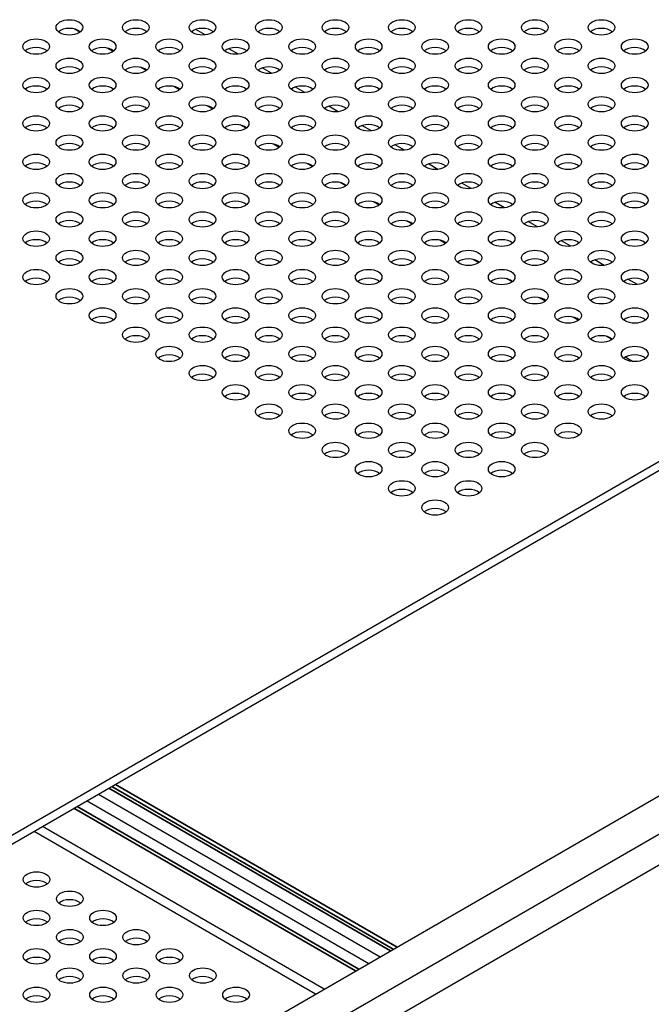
# Model space of a CAD drawing. Header units: millimetres. Extents: x 64 to 1798, y 64 to 1380.
# Tile 68 of 73: x 1632 to 1717, y 1090 to 1223. Entities that reach past the tile are written whole.
import ezdxf

# ---------------------------------------------------------------- set-up
doc = ezdxf.new("R2010")
doc.units = ezdxf.units.MM
doc.header["$LTSCALE"] = 6.666667
doc.layers.add('Visible (ANSI)', color=7, linetype='Continuous', lineweight=25)
doc.layers.add('Visible Narrow (ANSI)', color=7, linetype='Continuous', lineweight=35)

msp = doc.modelspace()

# ---------------------------------------------------------------- linework, layer by layer
at = {"layer": 'Visible (ANSI)'}
for p, q in [((1640.2165, 1221.4825), (1639.4474, 1221.9265)), ((1657.1443, 1221.1165), (1655.8704, 1221.852)), ((1644.7066, 1218.8901), (1643.9375, 1219.3342)), ((1661.6345, 1218.5242), (1660.3605, 1219.2597)), ((1649.1968, 1216.2977), (1648.4276, 1216.7418)), ((1666.1246, 1215.9318), (1664.8507, 1216.6673)), ((1653.6869, 1213.7053), (1652.9177, 1214.1494)), ((1670.6147, 1213.3394), (1669.3408, 1214.0749)), ((1658.177, 1211.113), (1657.4079, 1211.557)), ((1675.1048, 1210.747), (1673.8309, 1211.4825)), ((1662.6672, 1208.5206), (1661.898, 1208.9647)), ((1679.595, 1208.1547), (1678.3211, 1208.8902)), ((1667.1573, 1205.9282), (1666.3881, 1206.3723)), ((1684.0851, 1205.5623), (1682.8112, 1206.2978)), ((1671.6474, 1203.3358), (1670.8783, 1203.7799)), ((1688.5752, 1202.9699), (1687.3013, 1203.7054)), ((1676.1375, 1200.7435), (1675.3684, 1201.1875)), ((1693.0653, 1200.3775), (1691.7914, 1201.113)), ((1680.6277, 1198.1511), (1679.8585, 1198.5952)), ((1697.5555, 1197.7852), (1696.2816, 1198.5207)), ((1775.6161, 1196.5324), (1477.0262, 1024.1415)), ((1478.0464, 1023.5525), (1775.6161, 1195.3545)), ((1685.1178, 1195.5587), (1684.3486, 1196.0028)), ((1702.0456, 1195.1928), (1700.7717, 1195.9283)), ((1689.6079, 1192.9663), (1688.8388, 1193.4104)), ((1706.5357, 1192.6004), (1705.2618, 1193.3359)), ((1694.0981, 1190.374), (1693.3289, 1190.818)), ((1711.0259, 1190.008), (1709.7519, 1190.7435)), ((1698.5882, 1187.7816), (1697.819, 1188.2256)), ((1715.516, 1187.4157), (1714.2421, 1188.1511)), ((1703.0783, 1185.1892), (1702.3092, 1185.6333)), ((1707.5684, 1182.5968), (1706.7993, 1183.0409)), ((1712.0586, 1180.0044), (1711.2894, 1180.4485)), ((1714.8694, 1177.0364), (1714.0766, 1177.4942)), ((1493.8512, 979.4327), (1788.3868, 1149.483)), ((1775.4609, 1146.168), (1478.0348, 974.449)), ((1622.9804, 1063.3262), (1719.7409, 1119.1909)), ((1641.2184, 1117.7599), (1679.2403, 1095.8079)), ((1642.7363, 1118.6362), (1680.7582, 1096.6843)), ((1672.0678, 1091.6668), (1634.0458, 1113.6188)), ((1673.2172, 1092.3305), (1635.1953, 1114.2825))]:
    msp.add_line(p, q, dxfattribs=at)
for centre in [(1638.8145, 1222.1327), (1647.7948, 1222.1327), (1656.775, 1222.1327), (1665.7553, 1222.1327), (1674.7355, 1222.1327), (1683.7158, 1222.1327), (1692.696, 1222.1327), (1701.6763, 1222.1327), (1710.6566, 1222.1327), (1634.3244, 1219.5403), (1643.3046, 1219.5403), (1652.2849, 1219.5403), (1661.2651, 1219.5403), (1670.2454, 1219.5403), (1679.2257, 1219.5403), (1688.2059, 1219.5403), (1697.1862, 1219.5403), (1706.1664, 1219.5403), (1715.1467, 1219.5403), (1638.8145, 1216.9479), (1647.7948, 1216.9479), (1656.775, 1216.9479), (1665.7553, 1216.9479), (1674.7355, 1216.9479), (1683.7158, 1216.9479), (1692.696, 1216.9479), (1701.6763, 1216.9479), (1710.6566, 1216.9479), (1634.3244, 1214.3555), (1643.3046, 1214.3555), (1652.2849, 1214.3555), (1661.2651, 1214.3555), (1670.2454, 1214.3555), (1679.2257, 1214.3555), (1688.2059, 1214.3555), (1697.1862, 1214.3555), (1706.1664, 1214.3555), (1715.1467, 1214.3555), (1638.8145, 1211.7632), (1647.7948, 1211.7632), (1656.775, 1211.7632), (1665.7553, 1211.7632), (1674.7355, 1211.7632), (1683.7158, 1211.7632), (1692.696, 1211.7632), (1701.6763, 1211.7632), (1710.6566, 1211.7632), (1634.3244, 1209.1708), (1643.3046, 1209.1708), (1652.2849, 1209.1708), (1661.2651, 1209.1708), (1670.2454, 1209.1708), (1679.2257, 1209.1708), (1688.2059, 1209.1708), (1697.1862, 1209.1708), (1706.1664, 1209.1708), (1715.1467, 1209.1708), (1638.8145, 1206.5784), (1647.7948, 1206.5784), (1656.775, 1206.5784), (1665.7553, 1206.5784), (1674.7355, 1206.5784), (1683.7158, 1206.5784), (1692.696, 1206.5784), (1701.6763, 1206.5784), (1710.6566, 1206.5784), (1634.3244, 1203.986), (1643.3046, 1203.986), (1652.2849, 1203.986), (1661.2651, 1203.986), (1670.2454, 1203.986), (1679.2257, 1203.986), (1688.2059, 1203.986), (1697.1862, 1203.986), (1706.1664, 1203.986), (1715.1467, 1203.986), (1638.8145, 1201.3937), (1647.7948, 1201.3937), (1656.775, 1201.3937), (1665.7553, 1201.3937), (1674.7355, 1201.3937), (1683.7158, 1201.3937), (1692.696, 1201.3937), (1701.6763, 1201.3937), (1710.6566, 1201.3937), (1634.3244, 1198.8013), (1643.3046, 1198.8013), (1652.2849, 1198.8013), (1661.2651, 1198.8013), (1670.2454, 1198.8013), (1679.2257, 1198.8013), (1688.2059, 1198.8013), (1697.1862, 1198.8013), (1706.1664, 1198.8013), (1715.1467, 1198.8013), (1638.8145, 1196.2089), (1647.7948, 1196.2089), (1656.775, 1196.2089), (1665.7553, 1196.2089), (1674.7355, 1196.2089), (1683.7158, 1196.2089), (1692.696, 1196.2089), (1701.6763, 1196.2089), (1710.6566, 1196.2089), (1634.3244, 1193.6165), (1643.3046, 1193.6165), (1652.2849, 1193.6165), (1661.2651, 1193.6165), (1670.2454, 1193.6165), (1679.2257, 1193.6165), (1688.2059, 1193.6165), (1697.1862, 1193.6165), (1706.1664, 1193.6165), (1715.1467, 1193.6165), (1638.8145, 1191.0242), (1647.7948, 1191.0242), (1656.775, 1191.0242), (1665.7553, 1191.0242), (1674.7355, 1191.0242), (1683.7158, 1191.0242), (1692.696, 1191.0242), (1701.6763, 1191.0242), (1710.6566, 1191.0242), (1634.3244, 1188.4318), (1643.3046, 1188.4318), (1652.2849, 1188.4318), (1661.2651, 1188.4318), (1670.2454, 1188.4318), (1679.2257, 1188.4318), (1688.2059, 1188.4318), (1697.1862, 1188.4318), (1706.1664, 1188.4318), (1715.1467, 1188.4318), (1638.8145, 1185.8394), (1647.7948, 1185.8394), (1656.775, 1185.8394), (1665.7553, 1185.8394), (1674.7355, 1185.8394), (1683.7158, 1185.8394), (1692.696, 1185.8394), (1701.6763, 1185.8394), (1710.6566, 1185.8394), (1643.3046, 1183.247), (1652.2849, 1183.247), (1661.2651, 1183.247), (1670.2454, 1183.247), (1679.2257, 1183.247), (1688.2059, 1183.247), (1697.1862, 1183.247), (1706.1664, 1183.247), (1715.1467, 1183.247), (1647.7948, 1180.6547), (1656.775, 1180.6547), (1665.7553, 1180.6547), (1674.7355, 1180.6547), (1683.7158, 1180.6547), (1692.696, 1180.6547), (1701.6763, 1180.6547), (1710.6566, 1180.6547), (1652.2849, 1178.0623), (1661.2651, 1178.0623), (1670.2454, 1178.0623), (1679.2257, 1178.0623), (1688.2059, 1178.0623), (1697.1862, 1178.0623), (1706.1664, 1178.0623), (1715.1467, 1178.0623), (1656.775, 1175.4699), (1665.7553, 1175.4699), (1674.7355, 1175.4699), (1683.7158, 1175.4699), (1692.696, 1175.4699), (1701.6763, 1175.4699), (1710.6566, 1175.4699), (1661.2651, 1172.8775), (1670.2454, 1172.8775), (1679.2257, 1172.8775), (1688.2059, 1172.8775), (1697.1862, 1172.8775), (1706.1664, 1172.8775), (1715.1467, 1172.8775), (1665.7553, 1170.2851), (1674.7355, 1170.2851), (1683.7158, 1170.2851), (1692.696, 1170.2851), (1701.6763, 1170.2851), (1710.6566, 1170.2851), (1670.2454, 1167.6928), (1679.2257, 1167.6928), (1688.2059, 1167.6928), (1697.1862, 1167.6928), (1706.1664, 1167.6928), (1674.7355, 1165.1004), (1683.7158, 1165.1004), (1692.696, 1165.1004), (1701.6763, 1165.1004), (1679.2257, 1162.508), (1688.2059, 1162.508), (1697.1862, 1162.508), (1683.7158, 1159.9156), (1692.696, 1159.9156), (1688.2059, 1157.3233), (1634.3747, 1107.1224), (1638.8648, 1104.53), (1634.3747, 1101.9377), (1643.3549, 1101.9377), (1638.8648, 1099.3453), (1647.845, 1099.3453), (1634.3747, 1096.7529), (1643.3549, 1096.7529), (1652.3352, 1096.7529), (1638.8648, 1094.1605), (1647.845, 1094.1605), (1656.8253, 1094.1605), (1634.3747, 1091.5681), (1643.3549, 1091.5681), (1652.3352, 1091.5681), (1661.3154, 1091.5681)]:
    msp.add_ellipse(centre, major_axis=(-1.7983, 0), ratio=0.57735027, dxfattribs=at)
for centre, major_axis, start_param, end_param in [((1638.8145, 1220.9547), (-1.7983, 0), 3.744796, 5.67998196), ((1647.7948, 1220.9547), (-1.7983, 0), 3.744796, 5.67998196), ((1656.775, 1220.9547), (-1.7983, 0), 3.744796, 5.67998196), ((1665.7553, 1220.9547), (-1.7983, 0), 3.744796, 5.67998196), ((1674.7355, 1220.9547), (-1.7983, 0), 3.744796, 5.67998196), ((1683.7158, 1220.9547), (-1.7983, 0), 3.744796, 5.67998196), ((1692.696, 1220.9547), (-1.7983, 0), 3.744796, 5.67998196), ((1701.6763, 1220.9547), (-1.7983, 0), 3.744796, 5.67998196), ((1710.6566, 1220.9547), (-1.7983, 0), 3.744796, 5.67998196), ((1634.3244, 1218.3623), (-1.7983, 0), 3.744796, 5.67998196), ((1643.3046, 1218.3623), (-1.7983, 0), 3.744796, 5.67998196), ((1652.2849, 1218.3623), (-1.7983, 0), 3.744796, 5.67998196), ((1661.2651, 1218.3623), (-1.7983, 0), 3.744796, 5.67998196), ((1670.2454, 1218.3623), (-1.7983, 0), 3.744796, 5.67998196), ((1679.2257, 1218.3623), (-1.7983, 0), 3.744796, 5.67998196), ((1688.2059, 1218.3623), (-1.7983, 0), 3.744796, 5.67998196), ((1697.1862, 1218.3623), (-1.7983, 0), 3.744796, 5.67998196), ((1706.1664, 1218.3623), (-1.7983, 0), 3.744796, 5.67998196), ((1715.1467, 1218.3623), (-1.7983, 0), 3.744796, 5.67998196), ((1638.8145, 1215.7699), (-1.7983, 0), 3.744796, 5.67998196), ((1647.7948, 1215.7699), (-1.7983, 0), 3.744796, 5.67998196), ((1656.775, 1215.7699), (-1.7983, 0), 3.744796, 5.67998196), ((1665.7553, 1215.7699), (-1.7983, 0), 3.744796, 5.67998196), ((1674.7355, 1215.7699), (-1.7983, 0), 3.744796, 5.67998196), ((1683.7158, 1215.7699), (-1.7983, 0), 3.744796, 5.67998196), ((1692.696, 1215.7699), (-1.7983, 0), 3.744796, 5.67998196), ((1701.6763, 1215.7699), (-1.7983, 0), 3.744796, 5.67998196), ((1710.6566, 1215.7699), (-1.7983, 0), 3.744796, 5.67998196), ((1634.3244, 1213.1776), (-1.7983, 0), 3.744796, 5.67998196), ((1643.3046, 1213.1776), (-1.7983, 0), 3.744796, 5.67998196), ((1652.2849, 1213.1776), (-1.7983, 0), 3.744796, 5.67998196), ((1661.2651, 1213.1776), (-1.7983, 0), 3.744796, 5.67998196), ((1670.2454, 1213.1776), (-1.7983, 0), 3.744796, 5.67998196), ((1679.2257, 1213.1776), (-1.7983, 0), 3.744796, 5.67998196), ((1688.2059, 1213.1776), (-1.7983, 0), 3.744796, 5.67998196), ((1697.1862, 1213.1776), (-1.7983, 0), 3.744796, 5.67998196), ((1706.1664, 1213.1776), (-1.7983, 0), 3.744796, 5.67998196), ((1715.1467, 1213.1776), (-1.7983, 0), 3.744796, 5.67998196), ((1638.8145, 1210.5852), (-1.7983, 0), 3.744796, 5.67998196), ((1647.7948, 1210.5852), (-1.7983, 0), 3.744796, 5.67998196), ((1656.775, 1210.5852), (-1.7983, 0), 3.744796, 5.67998196), ((1665.7553, 1210.5852), (-1.7983, 0), 3.744796, 5.67998196), ((1674.7355, 1210.5852), (-1.7983, 0), 3.744796, 5.67998196), ((1683.7158, 1210.5852), (-1.7983, 0), 3.744796, 5.67998196), ((1692.696, 1210.5852), (-1.7983, 0), 3.744796, 5.67998196), ((1701.6763, 1210.5852), (-1.7983, 0), 3.744796, 5.67998196), ((1710.6566, 1210.5852), (-1.7983, 0), 3.744796, 5.67998196), ((1634.3244, 1207.9928), (-1.7983, 0), 3.744796, 5.67998196), ((1643.3046, 1207.9928), (-1.7983, 0), 3.744796, 5.67998196), ((1652.2849, 1207.9928), (-1.7983, 0), 3.744796, 5.67998196), ((1661.2651, 1207.9928), (-1.7983, 0), 3.744796, 5.67998196), ((1670.2454, 1207.9928), (-1.7983, 0), 3.744796, 5.67998196), ((1679.2257, 1207.9928), (-1.7983, 0), 3.744796, 5.67998196), ((1688.2059, 1207.9928), (-1.7983, 0), 3.744796, 5.67998196), ((1697.1862, 1207.9928), (-1.7983, 0), 3.744796, 5.67998196), ((1706.1664, 1207.9928), (-1.7983, 0), 3.744796, 5.67998196), ((1715.1467, 1207.9928), (-1.7983, 0), 3.744796, 5.67998196), ((1638.8145, 1205.4004), (-1.7983, 0), 3.744796, 5.67998196), ((1647.7948, 1205.4004), (-1.7983, 0), 3.744796, 5.67998196), ((1656.775, 1205.4004), (-1.7983, 0), 3.744796, 5.67998196), ((1665.7553, 1205.4004), (-1.7983, 0), 3.744796, 5.67998196), ((1674.7355, 1205.4004), (-1.7983, 0), 3.744796, 5.67998196), ((1683.7158, 1205.4004), (-1.7983, 0), 3.744796, 5.67998196), ((1692.696, 1205.4004), (-1.7983, 0), 3.744796, 5.67998196), ((1701.6763, 1205.4004), (-1.7983, 0), 3.744796, 5.67998196), ((1710.6566, 1205.4004), (-1.7983, 0), 3.744796, 5.67998196), ((1634.3244, 1202.8081), (-1.7983, 0), 3.744796, 5.67998196), ((1643.3046, 1202.8081), (-1.7983, 0), 3.744796, 5.67998196), ((1652.2849, 1202.8081), (-1.7983, 0), 3.744796, 5.67998196), ((1661.2651, 1202.8081), (-1.7983, 0), 3.744796, 5.67998196), ((1670.2454, 1202.8081), (-1.7983, 0), 3.744796, 5.67998196), ((1679.2257, 1202.8081), (-1.7983, 0), 3.744796, 5.67998196), ((1688.2059, 1202.8081), (-1.7983, 0), 3.744796, 5.67998196), ((1697.1862, 1202.8081), (-1.7983, 0), 3.744796, 5.67998196), ((1706.1664, 1202.8081), (-1.7983, 0), 3.744796, 5.67998196), ((1715.1467, 1202.8081), (-1.7983, 0), 3.744796, 5.67998196), ((1638.8145, 1200.2157), (-1.7983, 0), 3.744796, 5.67998196), ((1647.7948, 1200.2157), (-1.7983, 0), 3.744796, 5.67998196), ((1656.775, 1200.2157), (-1.7983, 0), 3.744796, 5.67998196), ((1665.7553, 1200.2157), (-1.7983, 0), 3.744796, 5.67998196), ((1674.7355, 1200.2157), (-1.7983, 0), 3.744796, 5.67998196), ((1683.7158, 1200.2157), (-1.7983, 0), 3.744796, 5.67998196), ((1692.696, 1200.2157), (-1.7983, 0), 3.744796, 5.67998196), ((1701.6763, 1200.2157), (-1.7983, 0), 3.744796, 5.67998196), ((1710.6566, 1200.2157), (-1.7983, 0), 3.744796, 5.67998196), ((1634.3244, 1197.6233), (-1.7983, 0), 3.744796, 5.67998196), ((1643.3046, 1197.6233), (-1.7983, 0), 3.744796, 5.67998196), ((1652.2849, 1197.6233), (-1.7983, 0), 3.744796, 5.67998196), ((1661.2651, 1197.6233), (-1.7983, 0), 3.744796, 5.67998196), ((1670.2454, 1197.6233), (-1.7983, 0), 3.744796, 5.67998196), ((1679.2257, 1197.6233), (-1.7983, 0), 3.744796, 5.67998196), ((1688.2059, 1197.6233), (-1.7983, 0), 3.744796, 5.67998196), ((1697.1862, 1197.6233), (-1.7983, 0), 3.744796, 5.67998196), ((1706.1664, 1197.6233), (-1.7983, 0), 3.744796, 5.67998196), ((1715.1467, 1197.6233), (-1.7983, 0), 3.744796, 5.67998196), ((1638.8145, 1195.0309), (-1.7983, 0), 3.744796, 5.67998196), ((1647.7948, 1195.0309), (-1.7983, 0), 3.744796, 5.67998196), ((1656.775, 1195.0309), (-1.7983, 0), 3.744796, 5.67998196), ((1665.7553, 1195.0309), (-1.7983, 0), 3.744796, 5.67998196), ((1674.7355, 1195.0309), (-1.7983, 0), 3.744796, 5.67998196), ((1683.7158, 1195.0309), (-1.7983, 0), 3.744796, 5.67998196), ((1692.696, 1195.0309), (-1.7983, 0), 3.744796, 5.67998196), ((1701.6763, 1195.0309), (-1.7983, 0), 3.744796, 5.67998196), ((1710.6566, 1195.0309), (-1.7983, 0), 3.744796, 5.67998196), ((1634.3244, 1192.4386), (-1.7983, 0), 3.744796, 5.67998196), ((1643.3046, 1192.4386), (-1.7983, 0), 3.744796, 5.67998196), ((1652.2849, 1192.4386), (-1.7983, 0), 3.744796, 5.67998196), ((1661.2651, 1192.4386), (-1.7983, 0), 3.744796, 5.67998196), ((1670.2454, 1192.4386), (-1.7983, 0), 3.744796, 5.67998196), ((1679.2257, 1192.4386), (-1.7983, 0), 3.744796, 5.67998196), ((1688.2059, 1192.4386), (-1.7983, 0), 3.744796, 5.67998196), ((1697.1862, 1192.4386), (-1.7983, 0), 3.744796, 5.67998196), ((1706.1664, 1192.4386), (-1.7983, 0), 3.744796, 5.67998196), ((1715.1467, 1192.4386), (-1.7983, 0), 3.744796, 5.67998196), ((1638.8145, 1189.8462), (-1.7983, 0), 3.744796, 5.67998196), ((1647.7948, 1189.8462), (-1.7983, 0), 3.744796, 5.67998196), ((1656.775, 1189.8462), (-1.7983, 0), 3.744796, 5.67998196), ((1665.7553, 1189.8462), (-1.7983, 0), 3.744796, 5.67998196), ((1674.7355, 1189.8462), (-1.7983, 0), 3.744796, 5.67998196), ((1683.7158, 1189.8462), (-1.7983, 0), 3.744796, 5.67998196), ((1692.696, 1189.8462), (-1.7983, 0), 3.744796, 5.67998196), ((1701.6763, 1189.8462), (-1.7983, 0), 3.744796, 5.67998196), ((1710.6566, 1189.8462), (-1.7983, 0), 3.744796, 5.67998196), ((1634.3244, 1187.2538), (-1.7983, 0), 3.744796, 5.67998196), ((1643.3046, 1187.2538), (-1.7983, 0), 3.744796, 5.67998196), ((1652.2849, 1187.2538), (-1.7983, 0), 3.744796, 5.67998196), ((1661.2651, 1187.2538), (-1.7983, 0), 3.744796, 5.67998196), ((1670.2454, 1187.2538), (-1.7983, 0), 3.744796, 5.67998196), ((1679.2257, 1187.2538), (-1.7983, 0), 3.744796, 5.67998196), ((1688.2059, 1187.2538), (-1.7983, 0), 3.744796, 5.67998196), ((1697.1862, 1187.2538), (-1.7983, 0), 3.744796, 5.67998196), ((1706.1664, 1187.2538), (-1.7983, 0), 3.744796, 5.67998196), ((1715.1467, 1187.2538), (-1.7983, 0), 3.744796, 5.67998196), ((1638.8145, 1184.6614), (-1.7983, 0), 3.744796, 5.67998196), ((1647.7948, 1184.6614), (-1.7983, 0), 3.744796, 5.67998196), ((1656.775, 1184.6614), (-1.7983, 0), 3.744796, 5.67998196), ((1665.7553, 1184.6614), (-1.7983, 0), 3.744796, 5.67998196), ((1674.7355, 1184.6614), (-1.7983, 0), 3.744796, 5.67998196), ((1683.7158, 1184.6614), (-1.7983, 0), 3.744796, 5.67998196), ((1692.696, 1184.6614), (-1.7983, 0), 3.744796, 5.67998196), ((1701.6763, 1184.6614), (-1.7983, 0), 3.744796, 5.67998196), ((1710.6566, 1184.6614), (-1.7983, 0), 3.744796, 5.67998196), ((1643.3046, 1182.0691), (-1.7983, 0), 3.744796, 5.67998196), ((1652.2849, 1182.0691), (-1.7983, 0), 3.744796, 5.67998196), ((1661.2651, 1182.0691), (-1.7983, 0), 3.744796, 5.67998196), ((1670.2454, 1182.0691), (-1.7983, 0), 3.744796, 5.67998196), ((1679.2257, 1182.0691), (-1.7983, 0), 3.744796, 5.67998196), ((1688.2059, 1182.0691), (-1.7983, 0), 3.744796, 5.67998196), ((1697.1862, 1182.0691), (-1.7983, 0), 3.744796, 5.67998196), ((1706.1664, 1182.0691), (-1.7983, 0), 3.744796, 5.67998196), ((1715.1467, 1182.0691), (-1.7983, 0), 3.744796, 5.67998196), ((1647.7948, 1179.4767), (-1.7983, 0), 3.744796, 5.67998196), ((1656.775, 1179.4767), (-1.7983, 0), 3.744796, 5.67998196), ((1665.7553, 1179.4767), (-1.7983, 0), 3.744796, 5.67998196), ((1674.7355, 1179.4767), (-1.7983, 0), 3.744796, 5.67998196), ((1683.7158, 1179.4767), (-1.7983, 0), 3.744796, 5.67998196), ((1692.696, 1179.4767), (-1.7983, 0), 3.744796, 5.67998196), ((1701.6763, 1179.4767), (-1.7983, 0), 3.744796, 5.67998196), ((1710.6566, 1179.4767), (-1.7983, 0), 3.744796, 5.67998196), ((1652.2849, 1176.8843), (-1.7983, 0), 3.744796, 5.67998196), ((1661.2651, 1176.8843), (-1.7983, 0), 3.744796, 5.67998196), ((1670.2454, 1176.8843), (-1.7983, 0), 3.744796, 5.67998196), ((1679.2257, 1176.8843), (-1.7983, 0), 3.744796, 5.67998196), ((1688.2059, 1176.8843), (-1.7983, 0), 3.744796, 5.67998196), ((1697.1862, 1176.8843), (-1.7983, 0), 3.744796, 5.67998196), ((1706.1664, 1176.8843), (-1.7983, 0), 3.744796, 5.67998196), ((1715.1467, 1176.8843), (-1.7983, 0), 3.744796, 5.67998196), ((1714.5366, 1178.2909), (-0.46, -0.7967), 5.8973499, 6.28318531), ((1656.775, 1174.2919), (-1.7983, 0), 3.744796, 5.67998196), ((1665.7553, 1174.2919), (-1.7983, 0), 3.744796, 5.67998196), ((1674.7355, 1174.2919), (-1.7983, 0), 3.744796, 5.67998196), ((1683.7158, 1174.2919), (-1.7983, 0), 3.744796, 5.67998196), ((1692.696, 1174.2919), (-1.7983, 0), 3.744796, 5.67998196), ((1701.6763, 1174.2919), (-1.7983, 0), 3.744796, 5.67998196), ((1710.6566, 1174.2919), (-1.7983, 0), 3.744796, 5.67998196), ((1661.2651, 1171.6995), (-1.7983, 0), 3.744796, 5.67998196), ((1670.2454, 1171.6995), (-1.7983, 0), 3.744796, 5.67998196), ((1679.2257, 1171.6995), (-1.7983, 0), 3.744796, 5.67998196), ((1688.2059, 1171.6995), (-1.7983, 0), 3.744796, 5.67998196), ((1697.1862, 1171.6995), (-1.7983, 0), 3.744796, 5.67998196), ((1706.1664, 1171.6995), (-1.7983, 0), 3.744796, 5.67998196), ((1715.1467, 1171.6995), (-1.7983, 0), 3.744796, 5.67998196), ((1665.7553, 1169.1072), (-1.7983, 0), 3.744796, 5.67998196), ((1674.7355, 1169.1072), (-1.7983, 0), 3.744796, 5.67998196), ((1683.7158, 1169.1072), (-1.7983, 0), 3.744796, 5.67998196), ((1692.696, 1169.1072), (-1.7983, 0), 3.744796, 5.67998196), ((1701.6763, 1169.1072), (-1.7983, 0), 3.744796, 5.67998196), ((1710.6566, 1169.1072), (-1.7983, 0), 3.744796, 5.67998196), ((1670.2454, 1166.5148), (-1.7983, 0), 3.744796, 5.67998196), ((1679.2257, 1166.5148), (-1.7983, 0), 3.744796, 5.67998196), ((1688.2059, 1166.5148), (-1.7983, 0), 3.744796, 5.67998196), ((1697.1862, 1166.5148), (-1.7983, 0), 3.744796, 5.67998196), ((1706.1664, 1166.5148), (-1.7983, 0), 3.744796, 5.67998196), ((1674.7355, 1163.9224), (-1.7983, 0), 3.744796, 5.67998196), ((1683.7158, 1163.9224), (-1.7983, 0), 3.744796, 5.67998196), ((1692.696, 1163.9224), (-1.7983, 0), 3.744796, 5.67998196), ((1701.6763, 1163.9224), (-1.7983, 0), 3.744796, 5.67998196), ((1679.2257, 1161.33), (-1.7983, 0), 3.744796, 5.67998196), ((1688.2059, 1161.33), (-1.7983, 0), 3.744796, 5.67998196), ((1697.1862, 1161.33), (-1.7983, 0), 3.744796, 5.67998196), ((1683.7158, 1158.7377), (-1.7983, 0), 3.744796, 5.67998196), ((1692.696, 1158.7377), (-1.7983, 0), 3.744796, 5.67998196), ((1688.2059, 1156.1453), (-1.7983, 0), 3.744796, 5.67998196), ((1634.3747, 1105.9444), (-1.7983, 0), 3.744796, 5.67998196), ((1638.8648, 1103.3521), (-1.7983, 0), 3.744796, 5.67998196), ((1634.3747, 1100.7597), (-1.7983, 0), 3.744796, 5.67998196), ((1643.3549, 1100.7597), (-1.7983, 0), 3.744796, 5.67998196), ((1638.8648, 1098.1673), (-1.7983, 0), 3.744796, 5.67998196), ((1647.845, 1098.1673), (-1.7983, 0), 3.744796, 5.67998196), ((1634.3747, 1095.5749), (-1.7983, 0), 3.744796, 5.67998196), ((1643.3549, 1095.5749), (-1.7983, 0), 3.744796, 5.67998196), ((1652.3352, 1095.5749), (-1.7983, 0), 3.744796, 5.67998196), ((1638.8648, 1092.9825), (-1.7983, 0), 3.744796, 5.67998196), ((1647.845, 1092.9825), (-1.7983, 0), 3.744796, 5.67998196), ((1656.8253, 1092.9825), (-1.7983, 0), 3.744796, 5.67998196), ((1634.3747, 1090.3902), (-1.7983, 0), 3.744796, 5.67998196), ((1643.3549, 1090.3902), (-1.7983, 0), 3.744796, 5.67998196), ((1652.3352, 1090.3902), (-1.7983, 0), 3.744796, 5.67998196), ((1661.3154, 1090.3902), (-1.7983, 0), 3.744796, 5.67998196)]:
    msp.add_ellipse(centre, major_axis=major_axis, ratio=0.57735027, start_param=start_param, end_param=end_param, dxfattribs=at)
at = {"layer": 'Visible Narrow (ANSI)'}
for p, q in [((1682.156, 1097.4913), (1644.134, 1119.4432)), ((1682.5535, 1097.7208), (1644.5316, 1119.6728)), ((1683.0615, 1098.0141), (1645.0396, 1119.9661)), ((1677.4591, 1094.7796), (1639.4372, 1116.7315)), ((1677.8992, 1095.0336), (1639.8773, 1116.9856))]:
    msp.add_line(p, q, dxfattribs=at)

doc.saveas('drawing.dxf')
